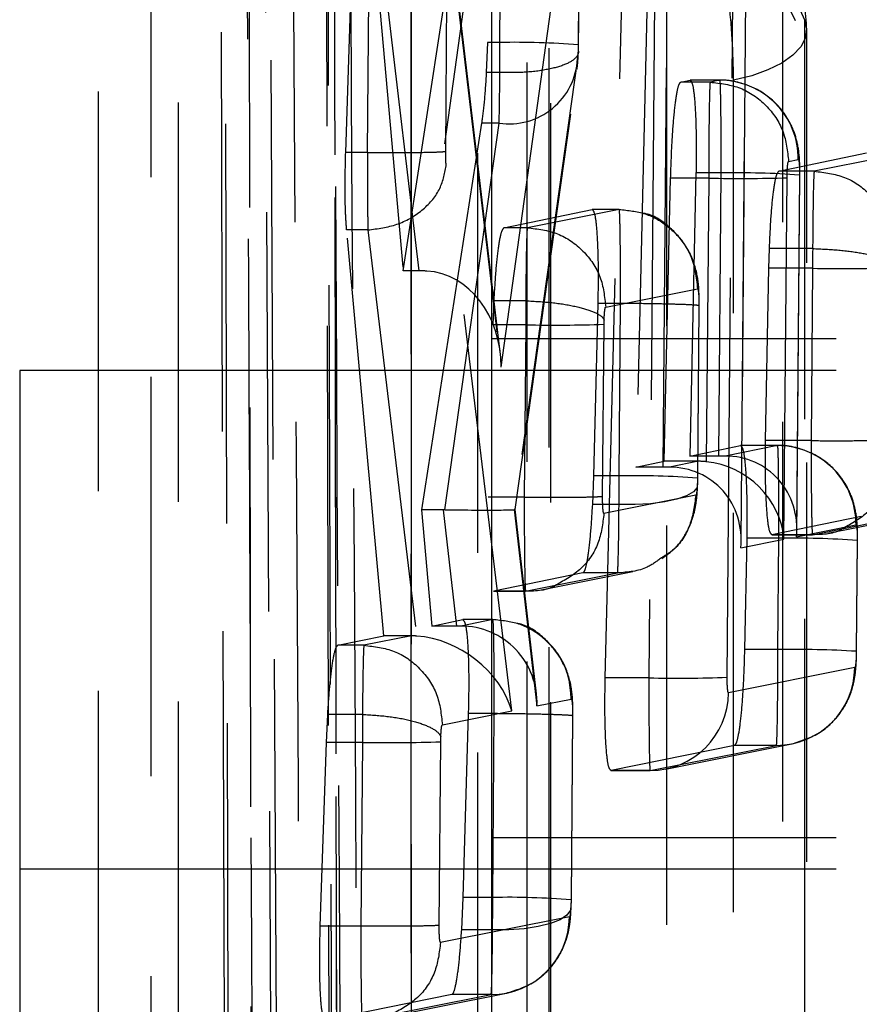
# Model space of a CAD drawing. Extents: x 43 to 342, y 12 to 285.
# Tile 24 of 38: x 306.34 to 309.01, y 252.31 to 255.44. Entities that reach past the tile are written whole.
import ezdxf

# ---------------------------------------------------------------- set-up
doc = ezdxf.new("R2010")
doc.units = 0
doc.linetypes.add('HIDDEN', pattern=[1.905, 1.27, -0.635])
doc.layers.get('0').update_dxf_attribs({"linetype": 'CONTINUOUS'})

msp = doc.modelspace()

# ---------------------------------------------------------------- linework, layer by layer
at = {"color": 7, "linetype": 'HIDDEN'}
for p, q in [((306.9688, 259.2139), (307.0009, 249.2414)), ((306.5911, 246.3246), (306.5911, 258.8079)), ((306.7591, 247.3224), (306.7591, 258.7793)), ((306.8459, 246.2902), (306.8459, 258.7735)), ((307.1052, 258.6414), (307.1493, 250.2352)), ((307.1676, 250.2352), (307.1224, 258.6414)), ((309.634, 253.7233), (307.6765, 257.7861)), ((307.5603, 254.6447), (307.8149, 256.307)), ((307.8661, 256.3068), (307.6353, 254.644)), ((307.8709, 254.3389), (308.1151, 256.0978)), ((307.8675, 255.371), (307.8733, 256.0615)), ((308.1223, 256.0531), (308.1165, 255.3637)), ((308.1175, 255.3641), (308.1233, 256.0537)), ((307.4462, 255.9209), (307.5603, 254.6447)), ((307.6104, 254.6447), (307.4595, 255.9209)), ((307.8684, 254.3857), (307.7077, 255.7444)), ((307.7085, 255.7125), (307.8709, 254.3389)), ((307.3773, 255.0214), (307.3979, 255.6663)), ((307.4515, 255.6663), (307.446, 255.0214)), ((307.6951, 255.0247), (307.7005, 255.6684)), ((308.7669, 255.5963), (308.8354, 255.4434)), ((308.3351, 255.5211), (308.2998, 254.0205)), ((308.3861, 254.0205), (308.3987, 255.5211)), ((308.2022, 253.3505), (308.2551, 255.5045)), ((308.3589, 255.5045), (308.3408, 253.3505)), ((308.5898, 253.3524), (308.6079, 255.5057)), ((308.6477, 255.5143), (308.633, 253.7636)), ((308.6342, 253.786), (308.6487, 255.5146)), ((307.8281, 255.371), (307.8241, 255.275)), ((307.8675, 255.371), (307.8281, 255.371)), ((308.1165, 255.3637), (308.1161, 255.3478)), ((308.1161, 255.3478), (308.1139, 255.3188)), ((308.1139, 255.3188), (307.9128, 253.8861)), ((307.8671, 255.275), (307.8241, 255.275)), ((307.8671, 255.275), (307.8671, 255.275)), ((307.9158, 253.8855), (308.1125, 255.2866)), ((308.4422, 255.2447), (308.4717, 255.2508)), ((308.5357, 255.2447), (308.4422, 255.2447)), ((308.5667, 255.2508), (308.4717, 255.2508)), ((308.5668, 255.2509), (308.4722, 255.2509)), ((308.5667, 255.2508), (308.5357, 255.2447)), ((308.5357, 255.2447), (308.5357, 255.2447)), ((307.8093, 255.1143), (307.6178, 253.8849)), ((307.6923, 253.8848), (307.8649, 255.1143)), ((307.8649, 255.1143), (307.8093, 255.1143)), ((307.446, 255.0214), (307.3773, 255.0214)), ((307.4461, 255.0214), (307.446, 255.0214)), ((308.7538, 254.9615), (309.0328, 255.0197)), ((309.1584, 255.0197), (308.8665, 254.9615)), ((308.7848, 254.9923), (308.8158, 254.9984)), ((307.9051, 253.2454), (307.6968, 254.9784)), ((308.4906, 254.9561), (308.4709, 254.0558)), ((308.5707, 254.9561), (308.4906, 254.9561)), ((308.5632, 254.0558), (308.5707, 254.9561)), ((308.8664, 254.9615), (308.7538, 254.9615)), ((308.8665, 254.9615), (308.8664, 254.9615)), ((308.3897, 254.039), (308.4101, 254.9395)), ((308.5309, 254.9395), (308.4101, 254.9395)), ((308.5309, 254.9395), (308.5233, 254.0379)), ((308.7703, 253.791), (308.7799, 254.9407)), ((308.8198, 254.9493), (308.8101, 253.7989)), ((308.8113, 253.8213), (308.8207, 254.9496)), ((307.8803, 254.7817), (308.1602, 254.8399)), ((308.2465, 254.8399), (307.9546, 254.7817)), ((308.2465, 254.8399), (308.1602, 254.8399)), ((308.2466, 254.84), (308.1606, 254.84)), ((308.2465, 254.8399), (308.2465, 254.8399)), ((307.4984, 253.4839), (307.3802, 254.7748)), ((307.4477, 254.7748), (307.3802, 254.7748)), ((307.4477, 254.7748), (307.6029, 253.4834)), ((307.4478, 254.7748), (307.4477, 254.7748)), ((307.9545, 254.7817), (307.8803, 254.7817)), ((307.9546, 254.7817), (307.9545, 254.7817)), ((308.7223, 254.653), (308.724, 254.7155)), ((308.8614, 254.7155), (308.724, 254.7155)), ((308.8614, 254.7155), (308.8614, 254.7155)), ((307.6104, 254.6447), (307.5603, 254.6447)), ((308.7118, 254.1048), (308.7223, 254.653)), ((308.8612, 254.653), (308.7223, 254.653)), ((308.8612, 254.653), (308.8566, 254.1048)), ((308.2036, 254.5292), (308.4955, 254.5875)), ((307.8459, 254.4732), (307.8489, 254.5495)), ((307.9496, 254.5495), (307.8489, 254.5495)), ((307.9496, 254.5495), (307.9496, 254.5495)), ((308.1785, 254.5412), (308.1647, 253.993)), ((308.2509, 254.5412), (308.1785, 254.5412)), ((308.2463, 253.993), (308.2509, 254.5412)), ((308.5, 254.5331), (308.4953, 253.9858)), ((308.4963, 253.9862), (308.5009, 254.5337)), ((308.1984, 254.4748), (308.1986, 254.4884)), ((307.9494, 254.4732), (307.8459, 254.4732)), ((307.9494, 254.4732), (307.9448, 253.925)), ((308.1938, 253.9277), (308.1984, 254.4748)), ((310.8411, 254.428), (307.8411, 254.428)), ((307.5864, 247.7421), (307.5864, 254.328)), ((310.8411, 254.328), (307.8411, 254.328)), ((308.4709, 254.0558), (308.6323, 254.0891)), ((308.7501, 254.0891), (308.5831, 254.0558)), ((308.7501, 254.0891), (308.6323, 254.0891)), ((308.7502, 254.0891), (308.6327, 254.0891)), ((308.8566, 254.1048), (308.7118, 254.1048)), ((308.5632, 254.0558), (308.4709, 254.0558)), ((308.2998, 254.0205), (308.3897, 254.039)), ((308.3861, 254.0205), (308.2998, 254.0205)), ((308.4991, 254.039), (308.3897, 254.039)), ((308.4991, 254.039), (308.4061, 254.0205)), ((308.1647, 253.993), (308.1612, 253.9015)), ((308.2463, 253.993), (308.1647, 253.993)), ((308.4953, 253.9858), (308.495, 253.9708)), ((307.9448, 253.925), (307.8304, 253.925)), ((308.4901, 253.9314), (308.1982, 253.8733)), ((308.246, 253.9015), (308.1612, 253.9015)), ((307.6178, 253.8849), (307.6508, 253.5153)), ((307.6879, 253.8849), (307.6178, 253.8849)), ((307.7307, 253.5153), (307.6879, 253.8849)), ((307.9128, 253.8861), (307.9852, 253.2614)), ((307.9837, 253.2997), (307.9158, 253.8856)), ((309.0152, 253.8638), (308.732, 253.8056)), ((308.861, 253.8056), (309.1529, 253.8638)), ((308.9098, 253.8104), (309.2022, 253.8686)), ((308.8101, 253.7989), (308.9991, 253.8366)), ((308.7316, 253.8056), (308.8609, 253.8056)), ((308.861, 253.8056), (308.732, 253.8056)), ((308.861, 253.8056), (308.861, 253.8056)), ((308.633, 253.7636), (308.7703, 253.791)), ((308.6519, 253.7943), (308.6448, 253.4409)), ((308.7541, 253.7943), (308.6519, 253.7943)), ((308.7511, 253.4409), (308.7541, 253.7943)), ((309.0031, 253.7875), (309.0002, 253.4348)), ((309.0011, 253.4351), (309.0041, 253.7879)), ((308.1308, 253.684), (307.8478, 253.6258)), ((307.9491, 253.6258), (308.2411, 253.684)), ((307.998, 253.6306), (308.2903, 253.6888)), ((308.2411, 253.684), (308.1308, 253.684)), ((308.2411, 253.684), (308.2411, 253.684)), ((307.8474, 253.6258), (307.9491, 253.6258)), ((307.9491, 253.6258), (307.8478, 253.6258)), ((307.9492, 253.6258), (307.9491, 253.6258)), ((307.6508, 253.5153), (307.7495, 253.5356)), ((307.7307, 253.5153), (307.6508, 253.5153)), ((307.8451, 253.5356), (307.7433, 253.5153)), ((307.8451, 253.5356), (307.7495, 253.5356)), ((307.8451, 253.5356), (307.7499, 253.5356)), ((307.8451, 253.5356), (307.8451, 253.5356)), ((307.3521, 253.4539), (307.4984, 253.4839)), ((307.5863, 253.4839), (307.4354, 253.4539)), ((307.5863, 253.4839), (307.4984, 253.4839)), ((307.4354, 253.4539), (307.3521, 253.4539)), ((307.4354, 253.4539), (307.4354, 253.4539)), ((308.7511, 253.4409), (308.6448, 253.4409)), ((308.9953, 253.3832), (308.5938, 253.3032)), ((308.3408, 253.3505), (308.2022, 253.3505)), ((307.9852, 253.2614), (308.0941, 253.2831)), ((307.316, 253.1454), (307.3201, 253.2341)), ((307.4306, 253.2341), (307.3201, 253.2341)), ((307.4306, 253.2341), (307.4306, 253.2341)), ((307.6844, 253.2014), (307.9051, 253.2454)), ((307.7668, 253.2367), (307.7495, 252.6522)), ((307.8495, 253.2367), (307.7668, 253.2367)), ((307.8446, 252.6522), (307.8495, 253.2367)), ((308.0985, 253.2287), (308.0936, 252.6448)), ((308.0946, 252.6452), (308.0995, 253.2292)), ((307.2965, 252.5608), (307.316, 253.1454)), ((307.4302, 253.1454), (307.316, 253.1454)), ((307.4302, 253.1454), (307.4253, 252.5608)), ((307.6743, 252.5635), (307.6793, 253.1476)), ((307.6793, 253.1476), (307.6796, 253.1626)), ((308.3936, 253.0605), (308.7951, 253.1405)), ((308.6127, 253.1357), (308.2206, 253.0558)), ((308.3448, 253.0558), (308.7463, 253.1357)), ((308.7463, 253.1357), (308.6127, 253.1357)), ((308.2202, 253.0557), (308.3447, 253.0557)), ((308.3448, 253.0558), (308.2206, 253.0558)), ((310.8411, 252.8421), (307.8411, 252.8421)), ((310.8411, 252.7421), (307.8411, 252.7421)), ((307.7495, 252.6522), (307.745, 252.5495)), ((307.8446, 252.6522), (307.7495, 252.6522)), ((308.0936, 252.6448), (308.0932, 252.6281)), ((308.0883, 252.5907), (307.6787, 252.5091)), ((307.4253, 252.5608), (307.2965, 252.5608)), ((307.8442, 252.5495), (307.745, 252.5495)), ((307.7141, 252.3432), (307.3127, 252.2616)), ((307.4297, 252.2616), (307.8393, 252.3432)), ((307.4785, 252.2664), (307.8881, 252.348)), ((307.8393, 252.3432), (307.7141, 252.3432))]:
    msp.add_line(p, q, dxfattribs=at)
at = {"color": 8, "linetype": 'CONTINUOUS'}
msp.add_line((307.5864, 254.328), (307.5864, 258.4983), dxfattribs=at)
at = {"color": 7, "linetype": 'CONTINUOUS'}
for p, q in [((307.8411, 256.4192), (307.8411, 243.9358)), ((307.8411, 254.328), (306.3411, 254.328)), ((306.3411, 254.328), (306.3411, 252.7421)), ((307.8411, 252.7421), (306.3411, 252.7421)), ((306.3411, 252.7421), (306.3411, 247.7421))]:
    msp.add_line(p, q, dxfattribs=at)
at = {"color": 7, "linetype": 'HIDDEN', "flags": 128}
for points in [[(306.986, 258.9218), (306.9878, 258.196), (306.9949, 255.2726), (307.0096, 249.5524)], [(307.3311, 249.3895), (307.3294, 250.1204), (307.3227, 253.0441), (307.3104, 258.76)], [(307.3355, 258.688), (307.3368, 257.957), (307.3422, 255.0333), (307.3533, 249.311)], [(307.082, 249.1307), (307.0808, 249.8502), (307.0761, 252.7737), (307.0675, 258.5069)], [(307.5845, 257.555), (307.5844, 256.8242), (307.5842, 253.9012), (307.5838, 248.4663)], [(307.9537, 248.3224), (307.9538, 249.0531), (307.954, 251.9762), (307.9544, 257.411)], [(308.0229, 257.258), (308.0228, 256.5273), (308.0226, 253.6042), (308.0223, 248.226)], [(308.0292, 248.1934), (308.0296, 254.5158), (308.0298, 257.2255)], [(307.797, 248.0334), (307.7971, 248.7642), (307.7973, 251.6873), (307.7976, 257.0655)], [(308.3971, 255.7403), (308.3971, 255.0095), (308.3971, 252.0864), (308.3971, 247.3231)], [(308.767, 247.1792), (308.767, 247.91), (308.767, 250.833), (308.7669, 255.5963)], [(308.8354, 255.4434), (308.8423, 255.4145), (308.8382, 255.3855), (308.8233, 255.3572), (308.7981, 255.3303), (308.763, 255.3056), (308.7192, 255.2838), (308.6678, 255.2653), (308.6101, 255.2508)], [(308.8354, 255.4434), (308.8355, 254.7126), (308.8355, 251.7895), (308.8355, 247.0828)], [(308.8425, 247.0502), (308.8424, 252.9026), (308.8424, 255.4108)], [(308.6103, 246.8902), (308.6103, 247.621), (308.6102, 250.5441), (308.6101, 255.2508)], [(308.495, 253.9708), (308.4939, 253.9561), (308.4822, 253.942), (308.4605, 253.9293), (308.4297, 253.9185), (308.3911, 253.91), (308.3463, 253.9042), (308.2972, 253.9013), (308.246, 253.9015)], [(308.0932, 252.6281), (308.092, 252.6114), (308.0803, 252.5956), (308.0586, 252.5812), (308.0278, 252.569), (307.9891, 252.5593), (307.9444, 252.5527), (307.8954, 252.5494), (307.8442, 252.5495)]]:
    msp.add_lwpolyline(points, dxfattribs=at)
at = {"color": 7, "linetype": 'HIDDEN'}
for centre, radius, start, end in [((308.4364, 255.4108), 0.406, 0.0008, 24.1205), ((307.9157, 252.7482), 2.6232, 85.6103, 91.0537), ((307.8965, 255.3298), 0.2178, 261.6719, 357.11), ((308.5658, 255.0009), 0.25, 359.4293, 89.7879), ((308.6165, 252.0871), 2.8694, 85.9385, 90.9145), ((308.6313, 260.1616), 5.2231, 268.8988, 271.6307), ((308.9546, 259.1635), 4.5115, 268.8148, 271.9778), ((308.0437, 259.0888), 4.6166, 268.8288, 271.9197), ((308.7492, 253.8391), 0.25, 359.4308, 89.787), ((308.2942, 251.3354), 2.658, 85.6606, 91.0325), ((308.7996, 250.8953), 2.8994, 85.9747, 90.8991), ((308.7907, 249.9467), 3.4944, 86.5638, 90.6489), ((308.7463, 253.3848), 0.249, 270.0034, 359.6448), ((308.4324, 257.6924), 4.3429, 268.7911, 272.0768), ((308.3448, 253.3048), 0.249, 270.0021, 359.643), ((307.5191, 257.2115), 4.0671, 268.7479, 272.2567), ((307.8934, 250.088), 2.5646, 85.5233, 91.091), ((307.8393, 252.5922), 0.249, 270.0039, 359.6444)]:
    msp.add_arc(centre, radius, start, end, dxfattribs=at)
for centre, major_axis, ratio, start_param, end_param in [((307.8631, 255.3653), (0.0005, 0.299), 0.014481, 4.405745, 4.731493), ((307.8627, 255.3664), (0.0005, 0.3045), 0.015815, 3.737188, 4.407535), ((308.8662, 254.6581), (0.0006, 0.3059), 0.016142, 1.382225, 1.587628), ((307.6039, 254.4933), (0.2506, 0.0061), 0.603723, 1.430621, 1.530393), ((307.6219, 254.3414), (0.0031, 0.303), 0.821832, 4.712526, 6.2417), ((307.9544, 254.4782), (0.0006, 0.3066), 0.016302, 1.336208, 1.587248), ((308.5632, 254.0514), (0.25, 0), 0.01765, 1.49085, 1.570795), ((308.5611, 253.8014), (0.1678, 0.2028), 0.915207, 5.350749, 6.929898), ((308.3861, 254.0161), (0.25, 0), 0.01765, 1.49085, 1.570795), ((308.384, 253.7661), (0.1678, 0.2028), 0.915207, 5.350749, 6.929898), ((308.4991, 253.7891), (0.251, 0.0005), 0.995952, 1.471978, 1.568629), ((308.5212, 253.7935), (0.1994, -0.165), 0.912327, 0.726511, 2.20901), ((308.242, 253.9874), (0.0005, 0.2993), 0.014561, 4.421438, 4.731243), ((307.6816, 253.7349), (0.2506, 0.0059), 0.598099, 1.513982, 1.531542), ((307.6638, 253.8886), (0.252, -0.003), 0.013624, 4.82596, 6.437945), ((307.7079, 253.5078), (0.2516, 0.0007), 0.029638, 1.429486, 1.479882), ((307.7362, 253.2639), (0.1494, 0.2052), 0.971756, 5.318324, 6.897474), ((307.6176, 253.2402), (0.2117, -0.1576), 0.877954, 2.207896, 2.273933), ((307.656, 253.2479), (0.227, -0.1645), 0.745722, 0.760645, 2.273757), ((307.4348, 253.151), (0.0005, 0.3017), 0.015143, 1.291793, 1.589451), ((307.8403, 252.6463), (0.0005, 0.2985), 0.014352, 4.381935, 4.731922)]:
    msp.add_ellipse(centre, major_axis=major_axis, ratio=ratio, start_param=start_param, end_param=end_param, dxfattribs=at)
for points, knots in [([(307.092, 249.6665), (307.0832, 251.5579), (307.0681, 254.8206), (307.0541, 258.0846), (307.0483, 259.4564)], [0, 0, 0, 0, 0.579719, 1, 1, 1, 1]), ([(307.3246, 258.7229), (307.3252, 258.6011), (307.3284, 257.992), (307.3417, 255.434), (307.356, 252.7541), (307.3683, 250.5615), (307.3696, 250.3178)], [0, 0, 0, 0, 0.043478, 0.217388, 0.913028, 1, 1, 1, 1]), ([(307.3545, 249.2984), (307.3523, 250.3835), (307.3459, 253.5087), (307.3408, 256.6339), (307.3375, 258.674)], [0, 0, 0, 0, 0.347219, 1, 1, 1, 1]), ([(307.4221, 250.7778), (307.4214, 250.8996), (307.4177, 251.5086), (307.4023, 254.0942), (307.3885, 256.5579), (307.3774, 258.5343)], [0, 0, 0, 0, 0.047112, 0.235562, 1, 1, 1, 1]), ([(307.3121, 258.4093), (307.3177, 256.6019), (307.3283, 253.226), (307.3394, 249.849), (307.3445, 248.28)], [0, 0, 0, 0, 0.535379, 1, 1, 1, 1]), ([(307.2392, 250.9896), (307.2387, 251.0571), (307.2353, 251.6118), (307.2203, 254.0591), (307.2066, 256.4389), (307.1956, 258.3315)], [0, 0, 0, 0, 0.027574, 0.226656, 1, 1, 1, 1]), ([(308.6101, 255.2508), (308.6093, 255.2924), (308.6077, 255.3756), (308.5953, 255.5105), (308.5769, 255.6331), (308.5562, 255.7247), (308.5423, 255.7606), (308.5365, 255.7756)], [0, 0, 0, 0, 0.212097, 0.424193, 0.636288, 0.848378, 1, 1, 1, 1]), ([(308.1169, 255.3405), (308.117, 255.3425), (308.1173, 255.3503), (308.1174, 255.3583), (308.1175, 255.3643)], [0, 0, 0, 0, 0.252538, 1, 1, 1, 1]), ([(308.1161, 255.3478), (308.1166, 255.3447), (308.1177, 255.337), (308.1103, 255.3214), (308.0831, 255.3021), (308.0261, 255.285), (307.9514, 255.2746), (307.8952, 255.2749), (307.8671, 255.275)], [0, 0, 0, 0, 0.075337, 0.183585, 0.387692, 0.591789, 0.795898, 1, 1, 1, 1]), ([(308.1124, 255.2862), (308.1131, 255.2912), (308.1154, 255.3089), (308.1163, 255.3278), (308.1169, 255.3412)], [0, 0, 0, 0, 0.287107, 1, 1, 1, 1]), ([(307.8241, 255.275), (307.8221, 255.2429), (307.8179, 255.1792), (307.8122, 255.1359), (307.8093, 255.1143)], [0, 0, 0, 0, 0.503557, 1, 1, 1, 1]), ([(308.4101, 254.9395), (308.4112, 254.9734), (308.4133, 255.0412), (308.4197, 255.1321), (308.4277, 255.2013), (308.4356, 255.2384), (308.4403, 255.2429), (308.4422, 255.2447)], [0, 0, 0, 0, 0.215129, 0.430242, 0.6458, 0.8615093, 1, 1, 1, 1]), ([(308.4717, 255.2508), (308.4745, 255.2481), (308.4801, 255.2426), (308.4865, 255.1924), (308.4906, 255.1173), (308.4918, 255.0336), (308.491, 254.9781), (308.4906, 254.9561)], [0, 0, 0, 0, 0.215117, 0.430248, 0.644955, 0.859501, 1, 1, 1, 1]), ([(308.5357, 255.2447), (308.5354, 255.2431), (308.5346, 255.2388), (308.5334, 255.2024), (308.5321, 255.1325), (308.5312, 255.0412), (308.5309, 254.9732), (308.5309, 254.9395), (308.5309, 254.9395)], [0, 0, 0, 0, 0.131052, 0.350673, 0.56903, 0.784712, 0.999872, 1, 1, 1, 1]), ([(308.5357, 255.2447), (308.5685, 255.2409), (308.6342, 255.2332), (308.7168, 255.1746), (308.7742, 255.0912), (308.7812, 255.0252), (308.7848, 254.9923)], [0, 0, 0, 0, 0.250001, 0.5, 0.749999, 1, 1, 1, 1]), ([(308.8204, 254.9497), (308.8205, 254.9602), (308.8207, 254.9927), (308.8171, 255.037), (308.8005, 255.0979), (308.766, 255.1586), (308.7064, 255.2147), (308.635, 255.2441), (308.5835, 255.2525), (308.5613, 255.2503), (308.5575, 255.2499)], [0, 0, 0, 0, 0.0679328, 0.2107068, 0.3302501, 0.4774207, 0.6639651, 0.8540816, 0.9750645, 1, 1, 1, 1]), ([(308.5707, 254.9561), (308.5707, 254.9561), (308.5707, 254.9897), (308.5707, 255.0576), (308.5701, 255.1474), (308.569, 255.2148), (308.5678, 255.2466), (308.567, 255.2511), (308.5667, 255.2508), (308.5667, 255.2508)], [0, 0, 0, 0, 0.000128, 0.214683, 0.4331, 0.652082, 0.869063, 0.999857, 1, 1, 1, 1]), ([(307.3802, 254.7748), (307.3791, 254.7907), (307.3764, 254.8284), (307.3748, 254.9135), (307.3764, 254.9847), (307.3773, 255.0214)], [0, 0, 0, 0, 0.263228, 0.619764, 1, 1, 1, 1]), ([(307.4461, 255.0214), (307.4742, 255.0212), (307.5304, 255.0209), (307.6052, 255.0212), (307.6621, 255.0222), (307.6851, 255.0234), (307.693, 255.0243), (307.6942, 255.0246), (307.6951, 255.0247)], [0, 0, 0, 0, 0.227482, 0.454964, 0.682437, 0.909931, 0.939192, 1, 1, 1, 1]), ([(307.4461, 255.0214), (307.4461, 255.0214), (307.4461, 254.9908), (307.4461, 254.9471), (307.4464, 254.8831), (307.4469, 254.8272), (307.4474, 254.7899), (307.4478, 254.7748), (307.4478, 254.7748)], [0, 0, 0, 0, 0.000207, 0.316226, 0.44993, 0.712547, 0.999785, 1, 1, 1, 1]), ([(307.6968, 254.9784), (307.6965, 254.9816), (307.6959, 254.988), (307.6954, 254.9987), (307.6951, 255.0108), (307.6951, 255.019), (307.6951, 255.0247)], [0, 0, 0, 0, 0.279628, 0.546855, 0.684169, 1, 1, 1, 1]), ([(308.7799, 254.9407), (308.78, 254.9464), (308.7802, 254.958), (308.7811, 254.9735), (308.7824, 254.9853), (308.7837, 254.9913), (308.7845, 254.992), (308.7848, 254.9923)], [0, 0, 0, 0, 0.218949, 0.43786, 0.656647, 0.872695, 1, 1, 1, 1]), ([(308.8158, 254.9984), (308.816, 254.9982), (308.8168, 254.9978), (308.818, 254.9924), (308.8191, 254.9811), (308.8197, 254.9661), (308.8198, 254.9548), (308.8198, 254.9493)], [0, 0, 0, 0, 0.130207, 0.345787, 0.56551, 0.788446, 1, 1, 1, 1]), ([(307.4478, 254.7748), (307.4793, 254.7788), (307.5423, 254.7868), (307.6227, 254.8342), (307.681, 254.9003), (307.6915, 254.9524), (307.6968, 254.9784)], [0, 0, 0, 0, 0.25, 0.500001, 0.749996, 1, 1, 1, 1]), ([(308.724, 254.7155), (308.7255, 254.7485), (308.7285, 254.8145), (308.7359, 254.8934), (308.7447, 254.9492), (308.7507, 254.9574), (308.7538, 254.9615)], [0, 0, 0, 0, 0.247871, 0.495728, 0.743832, 1, 1, 1, 1]), ([(308.8664, 254.9615), (308.8664, 254.9615), (308.8661, 254.9612), (308.8654, 254.9555), (308.8641, 254.9272), (308.8628, 254.8692), (308.862, 254.7919), (308.8614, 254.738), (308.8614, 254.7155), (308.8614, 254.7155)], [0, 0, 0, 0, 0.0001445, 0.1529645, 0.3415791, 0.5899732, 0.8347426, 0.9998567, 1, 1, 1, 1]), ([(308.8665, 254.9615), (308.8993, 254.9576), (308.9649, 254.9499), (309.0474, 254.8914), (309.1049, 254.8079), (309.1119, 254.742), (309.1154, 254.709)], [0, 0, 0, 0, 0.249999, 0.5, 0.750001, 1, 1, 1, 1]), ([(308.1602, 254.8399), (308.163, 254.8371), (308.1687, 254.8315), (308.1751, 254.7804), (308.179, 254.704), (308.18, 254.6192), (308.1789, 254.5632), (308.1785, 254.5412)], [0, 0, 0, 0, 0.215689, 0.431405, 0.646618, 0.861635, 1, 1, 1, 1]), ([(308.2509, 254.5412), (308.2509, 254.5412), (308.2509, 254.5621), (308.251, 254.6171), (308.2506, 254.6828), (308.2499, 254.7497), (308.249, 254.8041), (308.2477, 254.8356), (308.2468, 254.8402), (308.2465, 254.8399), (308.2465, 254.8399)], [0, 0, 0, 0, 0.0001261, 0.1317686, 0.3465721, 0.4394358, 0.6541129, 0.8704617, 0.9998748, 1, 1, 1, 1]), ([(308.2465, 254.8399), (308.2745, 254.8371), (308.3305, 254.8315), (308.4051, 254.7883), (308.4497, 254.7379), (308.486, 254.6718), (308.4914, 254.6244), (308.4955, 254.5875)], [0, 0, 0, 0, 0.213772, 0.427542, 0.641315, 0.721377, 1, 1, 1, 1]), ([(308.5005, 254.5492), (308.5005, 254.5571), (308.5004, 254.5904), (308.495, 254.6441), (308.4651, 254.7222), (308.4089, 254.7847), (308.3579, 254.8222), (308.3255, 254.8272), (308.3227, 254.8276)], [0, 0, 0, 0, 0.065869, 0.274899, 0.508497, 0.728827, 0.97715, 1, 1, 1, 1]), ([(307.8489, 254.5495), (307.8508, 254.582), (307.8547, 254.6471), (307.863, 254.7228), (307.8719, 254.7718), (307.8776, 254.7785), (307.8803, 254.7817)], [0, 0, 0, 0, 0.256792, 0.513575, 0.770666, 1, 1, 1, 1]), ([(307.9545, 254.7817), (307.9545, 254.7817), (307.9541, 254.7813), (307.9535, 254.7754), (307.9524, 254.7497), (307.9511, 254.7012), (307.9502, 254.6265), (307.9496, 254.5722), (307.9496, 254.5495), (307.9496, 254.5495)], [0, 0, 0, 0, 0.0001496, 0.1883014, 0.3127079, 0.5699108, 0.8233319, 0.9998492, 1, 1, 1, 1]), ([(307.9546, 254.7817), (307.9874, 254.7778), (308.053, 254.7701), (308.1356, 254.7116), (308.193, 254.6281), (308.2001, 254.5622), (308.2036, 254.5292)], [0, 0, 0, 0, 0.249998, 0.5, 0.749999, 1, 1, 1, 1]), ([(308.8614, 254.7155), (308.8895, 254.7142), (308.9457, 254.7117), (309.0205, 254.7016), (309.0774, 254.6881), (309.1005, 254.6768), (309.1084, 254.6693), (309.1096, 254.6671), (309.1104, 254.6657)], [0, 0, 0, 0, 0.22692, 0.453848, 0.680769, 0.90769, 0.938311, 1, 1, 1, 1]), ([(308.4955, 254.5875), (308.4959, 254.5873), (308.4967, 254.5869), (308.498, 254.581), (308.499, 254.5712), (308.4996, 254.5589), (308.5, 254.5469), (308.5, 254.5368), (308.5, 254.5331)], [0, 0, 0, 0, 0.128956, 0.343263, 0.557543, 0.651147, 0.870297, 1, 1, 1, 1]), ([(307.9496, 254.5495), (307.9777, 254.548), (308.0339, 254.545), (308.1087, 254.5327), (308.1656, 254.5162), (308.1888, 254.5022), (308.1966, 254.4929), (308.1979, 254.4902), (308.1986, 254.4884)], [0, 0, 0, 0, 0.226726, 0.453443, 0.680163, 0.906902, 0.940194, 1, 1, 1, 1]), ([(308.1986, 254.4884), (308.1988, 254.4923), (308.1992, 254.5019), (308.2002, 254.5151), (308.2014, 254.5236), (308.2025, 254.5283), (308.2032, 254.5289), (308.2036, 254.5292)], [0, 0, 0, 0, 0.173698, 0.430945, 0.688276, 0.811129, 1, 1, 1, 1]), ([(308.5008, 254.5337), (308.5009, 254.5337), (308.5016, 254.5341), (308.4949, 254.5352), (308.4672, 254.537), (308.4101, 254.5388), (308.3353, 254.5403), (308.2791, 254.5409), (308.2509, 254.5412)], [0, 0, 0, 0, 0.0058557, 0.1413459, 0.3560038, 0.5706781, 0.7853343, 1, 1, 1, 1]), ([(308.6323, 254.0891), (308.6351, 254.0863), (308.6407, 254.0809), (308.6474, 254.0306), (308.6516, 253.9556), (308.653, 253.8719), (308.6522, 253.8163), (308.6519, 253.7943)], [0, 0, 0, 0, 0.215101, 0.43021, 0.644918, 0.859448, 1, 1, 1, 1]), ([(308.732, 253.8056), (308.7291, 253.8084), (308.7234, 253.8141), (308.7166, 253.8653), (308.7122, 253.9418), (308.7107, 254.0266), (308.7115, 254.0828), (308.7118, 254.1048)], [0, 0, 0, 0, 0.215538, 0.431079, 0.646221, 0.861186, 1, 1, 1, 1]), ([(309.0038, 253.7879), (309.0039, 253.7984), (309.0041, 253.8309), (309.0005, 253.8752), (308.9839, 253.9361), (308.9494, 253.9968), (308.8899, 254.0529), (308.8185, 254.0824), (308.767, 254.0908), (308.7448, 254.0885), (308.741, 254.0881)], [0, 0, 0, 0, 0.0678007, 0.2106458, 0.3303234, 0.4773427, 0.6638688, 0.8539743, 0.9750297, 1, 1, 1, 1]), ([(308.7541, 253.7943), (308.7541, 253.7943), (308.7541, 253.8279), (308.7541, 253.8958), (308.7534, 253.9856), (308.7524, 254.053), (308.7512, 254.0847), (308.7504, 254.0895), (308.7501, 254.0891), (308.7501, 254.0891)], [0, 0, 0, 0, 0.000127, 0.214645, 0.43279, 0.651602, 0.868647, 0.999857, 1, 1, 1, 1]), ([(308.8566, 254.1048), (308.8875, 254.1047), (308.9494, 254.1044), (309.0289, 254.1049), (309.0875, 254.1059), (309.0996, 254.107), (309.1056, 254.1075)], [0, 0, 0, 0, 0.25, 0.500005, 0.749998, 1, 1, 1, 1]), ([(308.8566, 254.1048), (308.8566, 254.1048), (308.8566, 254.0972), (308.8566, 254.0561), (308.8568, 253.9821), (308.8575, 253.8962), (308.8587, 253.8356), (308.86, 253.8081), (308.8607, 253.8063), (308.861, 253.8056)], [0, 0, 0, 0, 0.0000998, 0.0476219, 0.2597662, 0.4725929, 0.6885294, 0.8877805, 1, 1, 1, 1]), ([(309.11, 254.0531), (309.106, 254.0207), (309.0979, 253.956), (309.0418, 253.8725), (308.9859, 253.8413), (308.9584, 253.826)], [0, 0, 0, 0, 0.336922, 0.673842, 1, 1, 1, 1]), ([(308.4958, 253.964), (308.4959, 253.9659), (308.4961, 253.9732), (308.4962, 253.9807), (308.4963, 253.9864)], [0, 0, 0, 0, 0.252262, 1, 1, 1, 1]), ([(308.382, 253.7301), (308.3979, 253.7414), (308.4313, 253.765), (308.4643, 253.816), (308.4849, 253.8687), (308.493, 253.9154), (308.4953, 253.9494), (308.4961, 253.9701), (308.4963, 253.9765)], [0, 0, 0, 0, 0.198895, 0.416479, 0.615033, 0.781597, 0.932809, 1, 1, 1, 1]), ([(308.495, 253.9708), (308.4947, 253.965), (308.4942, 253.9533), (308.4928, 253.9402), (308.4914, 253.9327), (308.4905, 253.9318), (308.4901, 253.9314)], [0, 0, 0, 0, 0.271679, 0.54343, 0.813063, 1, 1, 1, 1]), ([(307.9448, 253.925), (307.9448, 253.925), (307.9448, 253.9174), (307.9447, 253.8763), (307.9449, 253.8024), (307.9457, 253.7164), (307.9469, 253.6559), (307.9481, 253.6283), (307.9489, 253.6265), (307.9492, 253.6258)], [0, 0, 0, 0, 0.000096, 0.04779, 0.259522, 0.472386, 0.688235, 0.887369, 1, 1, 1, 1]), ([(307.9448, 253.925), (307.9757, 253.9249), (308.0375, 253.9246), (308.1171, 253.9251), (308.1756, 253.9261), (308.1877, 253.9272), (308.1938, 253.9277)], [0, 0, 0, 0, 0.250003, 0.499997, 0.750004, 1, 1, 1, 1]), ([(308.1982, 253.8733), (308.1979, 253.8734), (308.1971, 253.8738), (308.1959, 253.8787), (308.1947, 253.8896), (308.1939, 253.9054), (308.1937, 253.9189), (308.1938, 253.9264), (308.1938, 253.9277)], [0, 0, 0, 0, 0.110228, 0.307631, 0.522682, 0.737681, 0.954981, 1, 1, 1, 1]), ([(308.4901, 253.9314), (308.4859, 253.8993), (308.4775, 253.835), (308.4332, 253.7636), (308.3929, 253.7396), (308.3804, 253.7322)], [0, 0, 0, 0, 0.408662, 0.817323, 1, 1, 1, 1]), ([(308.1612, 253.9015), (308.1592, 253.8695), (308.1552, 253.8054), (308.1467, 253.7333), (308.1383, 253.6916), (308.133, 253.6862), (308.1308, 253.684)], [0, 0, 0, 0, 0.267959, 0.535901, 0.804071, 1, 1, 1, 1]), ([(308.2411, 253.684), (308.2411, 253.684), (308.2417, 253.6843), (308.2422, 253.6926), (308.2438, 253.7323), (308.2453, 253.8061), (308.2455, 253.8685), (308.246, 253.9015), (308.246, 253.9015)], [0, 0, 0, 0, 0.000097, 0.190263, 0.462629, 0.732696, 0.999845, 1, 1, 1, 1]), ([(308.1982, 253.8733), (308.1941, 253.8409), (308.186, 253.7762), (308.1298, 253.6925), (308.0738, 253.6613), (308.0461, 253.646)], [0, 0, 0, 0, 0.336355, 0.672711, 1, 1, 1, 1]), ([(308.9991, 253.8366), (308.9994, 253.8365), (309.0002, 253.8361), (309.0014, 253.8306), (309.0025, 253.8194), (309.0031, 253.8043), (309.0031, 253.793), (309.0031, 253.7875)], [0, 0, 0, 0, 0.130566, 0.346251, 0.565841, 0.788538, 1, 1, 1, 1]), ([(308.9584, 253.826), (308.9576, 253.8254), (308.9299, 253.8068), (308.8949, 253.8062), (308.861, 253.8056)], [0, 0, 0, 0, 0.0309536, 1, 1, 1, 1]), ([(308.3804, 253.7322), (308.3661, 253.7212), (308.3257, 253.6903), (308.2742, 253.6865), (308.2411, 253.684)], [0, 0, 0, 0, 0.35608, 1, 1, 1, 1]), ([(308.0461, 253.646), (308.0454, 253.6455), (308.0179, 253.627), (307.9831, 253.6264), (307.9492, 253.6258)], [0, 0, 0, 0, 0.0262499, 1, 1, 1, 1]), ([(307.7495, 253.5356), (307.7523, 253.5328), (307.758, 253.5271), (307.7643, 253.476), (307.768, 253.3995), (307.7686, 253.3148), (307.7673, 253.2587), (307.7668, 253.2367)], [0, 0, 0, 0, 0.215733, 0.431475, 0.646644, 0.861559, 1, 1, 1, 1]), ([(307.8495, 253.2367), (307.8495, 253.2368), (307.8495, 253.2575), (307.8495, 253.3127), (307.8492, 253.3784), (307.8485, 253.4453), (307.8475, 253.4997), (307.8463, 253.5312), (307.8454, 253.5359), (307.8451, 253.5356), (307.8451, 253.5356)], [0, 0, 0, 0, 0.000126, 0.13169, 0.346478, 0.439413, 0.654174, 0.870347, 0.999875, 1, 1, 1, 1]), ([(308.0941, 253.2831), (308.0925, 253.3058), (308.0891, 253.353), (308.0576, 253.423), (308.0037, 253.4839), (307.9291, 253.5271), (307.8731, 253.5327), (307.8451, 253.5356)], [0, 0, 0, 0, 0.172332, 0.359399, 0.572932, 0.786467, 1, 1, 1, 1]), ([(308.0991, 253.2447), (308.0991, 253.2527), (308.099, 253.2862), (308.0935, 253.3399), (308.0635, 253.418), (308.0073, 253.4804), (307.9567, 253.5177), (307.9247, 253.5227), (307.9224, 253.5231)], [0, 0, 0, 0, 0.066165, 0.276847, 0.510467, 0.731505, 0.9806, 1, 1, 1, 1]), ([(307.3201, 253.2341), (307.3223, 253.2662), (307.3267, 253.3303), (307.3356, 253.4029), (307.3445, 253.4459), (307.3498, 253.4515), (307.3521, 253.4539)], [0, 0, 0, 0, 0.2655833, 0.5311553, 0.7970325, 1, 1, 1, 1]), ([(307.4354, 253.4539), (307.4354, 253.4539), (307.4348, 253.4533), (307.4338, 253.4391), (307.4322, 253.3836), (307.4313, 253.3109), (307.4306, 253.2575), (307.4306, 253.2341), (307.4306, 253.2341)], [0, 0, 0, 0, 0.000155, 0.283859, 0.550052, 0.812233, 0.999845, 1, 1, 1, 1]), ([(307.4354, 253.4539), (307.4682, 253.45), (307.5339, 253.4423), (307.6164, 253.3838), (307.6739, 253.3003), (307.6809, 253.2344), (307.6844, 253.2014)], [0, 0, 0, 0, 0.249999, 0.499999, 0.750001, 1, 1, 1, 1]), ([(308.6448, 253.4409), (308.6438, 253.407), (308.6418, 253.3392), (308.6355, 253.2483), (308.6275, 253.1791), (308.6195, 253.1421), (308.6146, 253.1375), (308.6127, 253.1357)], [0, 0, 0, 0, 0.2151104, 0.4302053, 0.6457207, 0.8614227, 1, 1, 1, 1]), ([(308.7463, 253.1357), (308.7463, 253.1357), (308.7468, 253.1363), (308.7478, 253.1491), (308.7492, 253.2001), (308.7503, 253.2768), (308.7509, 253.3614), (308.7512, 253.4179), (308.7512, 253.4408), (308.7512, 253.4409)], [0, 0, 0, 0, 0.0001271, 0.2159045, 0.4282943, 0.639924, 0.8532078, 0.9998719, 1, 1, 1, 1]), ([(308.7941, 253.1403), (308.8257, 253.1502), (308.8775, 253.1665), (308.9322, 253.2151), (308.9644, 253.2596), (308.9838, 253.3025), (308.9939, 253.341), (308.9991, 253.3789), (309.001, 253.4122), (309.0011, 253.4359), (309.0012, 253.4419)], [0, 0, 0, 0, 0.24096, 0.395208, 0.530209, 0.644768, 0.742257, 0.825865, 0.955681, 1, 1, 1, 1]), ([(309.0002, 253.4348), (309.0001, 253.4309), (309, 253.4212), (308.9993, 253.4068), (308.9982, 253.394), (308.9968, 253.3851), (308.9958, 253.3839), (308.9953, 253.3832)], [0, 0, 0, 0, 0.1491, 0.365644, 0.57844, 0.788501, 1, 1, 1, 1]), ([(308.2206, 253.0558), (308.2177, 253.0585), (308.2121, 253.064), (308.2056, 253.1142), (308.2017, 253.1893), (308.2007, 253.2729), (308.2018, 253.3285), (308.2022, 253.3505)], [0, 0, 0, 0, 0.215157, 0.430337, 0.644995, 0.859405, 1, 1, 1, 1]), ([(308.3408, 253.3505), (308.3408, 253.3505), (308.3408, 253.3172), (308.3408, 253.2488), (308.3415, 253.1593), (308.3425, 253.0919), (308.3437, 253.06), (308.3445, 253.0555), (308.3448, 253.0558), (308.3448, 253.0558)], [0, 0, 0, 0, 0.00013, 0.214604, 0.432895, 0.651592, 0.868276, 0.999857, 1, 1, 1, 1]), ([(308.5938, 253.3032), (308.5935, 253.3034), (308.5927, 253.3038), (308.5915, 253.3093), (308.5905, 253.3205), (308.5898, 253.3355), (308.5898, 253.3469), (308.5898, 253.3524)], [0, 0, 0, 0, 0.1312, 0.346724, 0.566055, 0.788559, 1, 1, 1, 1]), ([(308.0941, 253.2831), (308.0944, 253.2829), (308.0953, 253.2825), (308.0966, 253.2766), (308.0975, 253.2668), (308.0982, 253.2545), (308.0985, 253.2425), (308.0985, 253.2324), (308.0985, 253.2287)], [0, 0, 0, 0, 0.128281, 0.342829, 0.557324, 0.651076, 0.870255, 1, 1, 1, 1]), ([(307.4306, 253.2341), (307.4587, 253.2324), (307.5148, 253.2291), (307.5897, 253.2147), (307.647, 253.1951), (307.6736, 253.1765), (307.6783, 253.1655), (307.6796, 253.1626)], [0, 0, 0, 0, 0.226544, 0.453092, 0.679627, 0.914903, 1, 1, 1, 1]), ([(308.0994, 253.2292), (308.0994, 253.2292), (308.1002, 253.2297), (308.0935, 253.2308), (308.0657, 253.2326), (308.0086, 253.2344), (307.9338, 253.2359), (307.8776, 253.2365), (307.8495, 253.2367)], [0, 0, 0, 0, 0.006008, 0.141347, 0.356006, 0.570667, 0.785336, 1, 1, 1, 1]), ([(307.6796, 253.1626), (307.6798, 253.1666), (307.6802, 253.1763), (307.6812, 253.189), (307.6827, 253.1992), (307.6839, 253.2007), (307.6844, 253.2014)], [0, 0, 0, 0, 0.18768, 0.452866, 0.718248, 1, 1, 1, 1]), ([(308.094, 252.6203), (308.094, 252.6224), (308.0944, 252.6307), (308.0945, 252.6391), (308.0946, 252.6454)], [0, 0, 0, 0, 0.252927, 1, 1, 1, 1]), ([(307.8871, 252.3478), (307.9181, 252.3574), (307.9694, 252.3734), (308.0241, 252.4214), (308.0568, 252.466), (308.0766, 252.5091), (308.0868, 252.5478), (308.092, 252.5826), (308.093, 252.607), (308.0936, 252.6206)], [0, 0, 0, 0, 0.2538912, 0.4206374, 0.5661889, 0.6899142, 0.795433, 0.8862539, 1, 1, 1, 1]), ([(308.0932, 252.6281), (308.093, 252.6243), (308.0926, 252.6149), (308.0915, 252.6025), (308.09, 252.5928), (308.0889, 252.5914), (308.0883, 252.5907)], [0, 0, 0, 0, 0.181956, 0.45666, 0.727499, 1, 1, 1, 1]), ([(307.3127, 252.2616), (307.3099, 252.2644), (307.3041, 252.2701), (307.298, 252.3213), (307.2946, 252.3977), (307.2944, 252.4825), (307.2959, 252.5387), (307.2965, 252.5608)], [0, 0, 0, 0, 0.215556, 0.431139, 0.646049, 0.860644, 1, 1, 1, 1]), ([(307.6743, 252.5635), (307.6683, 252.563), (307.6562, 252.5619), (307.5976, 252.5609), (307.5181, 252.5604), (307.4562, 252.5607), (307.4253, 252.5608)], [0, 0, 0, 0, 0.250001, 0.499995, 0.750001, 1, 1, 1, 1]), ([(307.4253, 252.5608), (307.4253, 252.5608), (307.4253, 252.5532), (307.4253, 252.5122), (307.4255, 252.4383), (307.4262, 252.3523), (307.4274, 252.2918), (307.4287, 252.2642), (307.4294, 252.2623), (307.4297, 252.2616)], [0, 0, 0, 0, 0.000102, 0.047583, 0.259237, 0.472203, 0.688004, 0.887068, 1, 1, 1, 1]), ([(307.6787, 252.5091), (307.6785, 252.5092), (307.6777, 252.5096), (307.6764, 252.5145), (307.6753, 252.5255), (307.6745, 252.5412), (307.6743, 252.5547), (307.6743, 252.5622), (307.6743, 252.5635)], [0, 0, 0, 0, 0.110544, 0.308171, 0.523174, 0.738089, 0.955184, 1, 1, 1, 1]), ([(307.745, 252.5495), (307.7427, 252.518), (307.7383, 252.4549), (307.7292, 252.3858), (307.7209, 252.3492), (307.716, 252.3449), (307.7141, 252.3432)], [0, 0, 0, 0, 0.276721, 0.553419, 0.83036, 1, 1, 1, 1]), ([(307.8393, 252.3432), (307.8393, 252.3432), (307.8399, 252.3443), (307.8409, 252.3565), (307.8425, 252.4087), (307.8434, 252.4773), (307.8442, 252.5288), (307.8442, 252.5495), (307.8442, 252.5495)], [0, 0, 0, 0, 0.000161, 0.27677, 0.548919, 0.820974, 0.999836, 1, 1, 1, 1]), ([(307.6787, 252.5091), (307.6747, 252.4767), (307.6666, 252.412), (307.6103, 252.3283), (307.5542, 252.297), (307.5265, 252.2816)], [0, 0, 0, 0, 0.335993, 0.671985, 1, 1, 1, 1])]:
    msp.add_open_spline(points, degree=3, knots=knots, dxfattribs=at)

doc.saveas('drawing.dxf')
